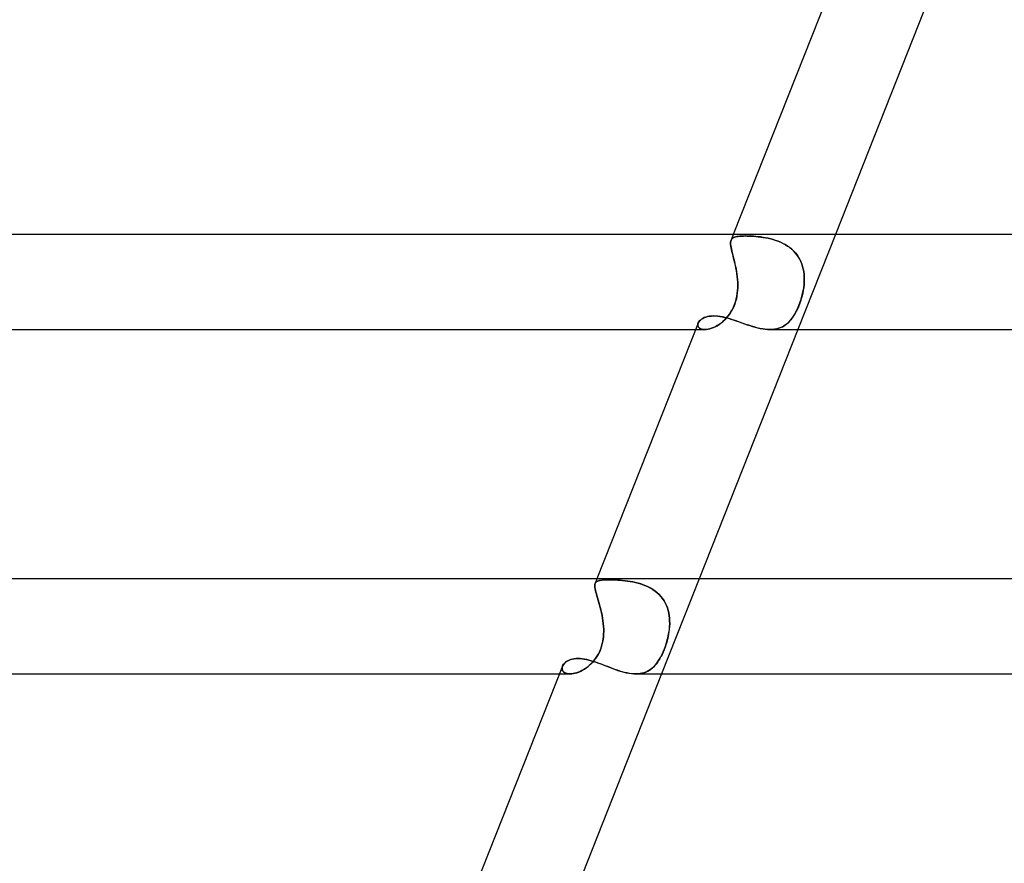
# Model space of a CAD drawing. Header units: millimetres. Extents: x -430 to 430, y -2 to 290.
# Tile 20 of 84: x -225 to -183, y 181 to 216. Entities that reach past the tile are written whole.
import ezdxf

# ---------------------------------------------------------------- set-up
doc = ezdxf.new("R2010")
doc.units = ezdxf.units.MM
doc.layers.add('HIDDEN', color=7, linetype='Continuous')
doc.layers.add('THICK', color=7, linetype='Continuous')

msp = doc.modelspace()

# ---------------------------------------------------------------- linework, layer by layer
at = {"layer": 'HIDDEN'}
for p, q in [((-194.622, 207), (-194.716, 206.764)), ((-194.675, 206.828), (-194.646, 206.853)), ((-194.646, 206.853), (-194.675, 206.828)), ((-194.646, 206.853), (-194.611, 206.874)), ((-194.611, 206.874), (-194.646, 206.853)), ((-194.611, 206.874), (-194.57, 206.892)), ((-194.57, 206.892), (-194.611, 206.874)), ((-194.57, 206.892), (-194.522, 206.906)), ((-194.523, 206.906), (-194.57, 206.892)), ((-194.47, 206.918), (-194.523, 206.906)), ((-194.522, 206.906), (-194.469, 206.918)), ((-194.411, 206.927), (-194.47, 206.918)), ((-194.469, 206.918), (-194.41, 206.927)), ((-194.345, 206.933), (-194.411, 206.927)), ((-194.41, 206.927), (-194.345, 206.933)), ((-194.345, 206.933), (-194.274, 206.938)), ((-194.274, 206.938), (-194.345, 206.933)), ((-194.274, 206.938), (-194.197, 206.941)), ((-194.197, 206.941), (-194.274, 206.938)), ((-194.197, 206.941), (-194.115, 206.942)), ((-194.115, 206.942), (-194.197, 206.941)), ((-194.033, 206.941), (-194.115, 206.942)), ((-194.115, 206.942), (-194.033, 206.941)), ((-193.947, 206.938), (-194.033, 206.941)), ((-194.033, 206.941), (-193.947, 206.938)), ((-193.858, 206.934), (-193.947, 206.938)), ((-193.947, 206.938), (-193.856, 206.934)), ((-193.764, 206.929), (-193.858, 206.934)), ((-193.856, 206.934), (-193.763, 206.928)), ((-193.668, 206.921), (-193.764, 206.929)), ((-193.763, 206.928), (-193.666, 206.921)), ((-193.569, 206.911), (-193.668, 206.921)), ((-193.666, 206.921), (-193.566, 206.911)), ((-193.468, 206.899), (-193.569, 206.911)), ((-193.566, 206.911), (-193.465, 206.898)), ((-193.364, 206.884), (-193.468, 206.899)), ((-193.465, 206.898), (-193.361, 206.883)), ((-193.26, 206.866), (-193.364, 206.884)), ((-193.361, 206.883), (-193.256, 206.865)), ((-193.154, 206.844), (-193.26, 206.866)), ((-193.256, 206.865), (-193.15, 206.843)), ((-193.048, 206.82), (-193.154, 206.844)), ((-193.15, 206.843), (-193.044, 206.818)), ((-190.321, 207), (-191.903, 203)), ((-194.733, 206.686), (-194.735, 206.639)), ((-194.735, 206.632), (-194.734, 206.682)), ((-194.735, 206.639), (-194.732, 206.586)), ((-194.732, 206.576), (-194.735, 206.632)), ((-194.734, 206.682), (-194.727, 206.726)), ((-194.727, 206.728), (-194.733, 206.686)), ((-194.732, 206.586), (-194.726, 206.527)), ((-194.724, 206.514), (-194.732, 206.576)), ((-194.727, 206.726), (-194.715, 206.765)), ((-194.715, 206.765), (-194.727, 206.728)), ((-194.726, 206.527), (-194.715, 206.463)), ((-194.712, 206.445), (-194.724, 206.514)), ((-194.715, 206.765), (-194.698, 206.799)), ((-194.698, 206.799), (-194.715, 206.765)), ((-194.715, 206.463), (-194.701, 206.394)), ((-194.696, 206.371), (-194.712, 206.445)), ((-194.698, 206.799), (-194.675, 206.828)), ((-194.675, 206.828), (-194.698, 206.799)), ((-192.942, 206.791), (-193.048, 206.82)), ((-193.044, 206.818), (-192.938, 206.789)), ((-192.837, 206.758), (-192.942, 206.791)), ((-192.938, 206.789), (-192.832, 206.756)), ((-192.733, 206.72), (-192.837, 206.758)), ((-192.832, 206.756), (-192.727, 206.718)), ((-192.63, 206.678), (-192.733, 206.72)), ((-192.727, 206.718), (-192.625, 206.676)), ((-192.529, 206.63), (-192.63, 206.678)), ((-192.625, 206.676), (-192.524, 206.628)), ((-192.431, 206.577), (-192.529, 206.63)), ((-192.524, 206.628), (-192.427, 206.575)), ((-192.337, 206.519), (-192.431, 206.577)), ((-192.427, 206.575), (-192.332, 206.516)), ((-192.248, 206.456), (-192.337, 206.519)), ((-192.332, 206.516), (-192.242, 206.451)), ((-192.162, 206.386), (-192.248, 206.456)), ((-192.242, 206.451), (-192.157, 206.382)), ((-194.701, 206.394), (-194.684, 206.319)), ((-194.677, 206.29), (-194.696, 206.371)), ((-194.684, 206.319), (-194.664, 206.239)), ((-194.655, 206.203), (-194.677, 206.29)), ((-194.664, 206.239), (-194.643, 206.153)), ((-194.632, 206.111), (-194.655, 206.203)), ((-194.643, 206.153), (-194.62, 206.062)), ((-194.608, 206.014), (-194.632, 206.111)), ((-194.62, 206.062), (-194.596, 205.967)), ((-194.582, 205.913), (-194.608, 206.014)), ((-192.082, 206.311), (-192.162, 206.386)), ((-192.157, 206.382), (-192.078, 206.307)), ((-192.008, 206.231), (-192.082, 206.311)), ((-192.078, 206.307), (-192.005, 206.227)), ((-191.94, 206.146), (-192.008, 206.231)), ((-192.005, 206.227), (-191.937, 206.141)), ((-191.879, 206.056), (-191.94, 206.146)), ((-191.937, 206.141), (-191.876, 206.051)), ((-191.825, 205.963), (-191.879, 206.056)), ((-191.876, 206.051), (-191.822, 205.957)), ((-194.596, 205.967), (-194.572, 205.869)), ((-194.557, 205.807), (-194.582, 205.913)), ((-194.572, 205.869), (-194.548, 205.768)), ((-194.533, 205.697), (-194.557, 205.807)), ((-194.548, 205.768), (-194.526, 205.663)), ((-194.51, 205.585), (-194.533, 205.697)), ((-194.526, 205.663), (-194.504, 205.556)), ((-191.777, 205.865), (-191.825, 205.963)), ((-191.822, 205.957), (-191.775, 205.86)), ((-191.737, 205.763), (-191.777, 205.865)), ((-191.775, 205.86), (-191.735, 205.759)), ((-191.703, 205.659), (-191.737, 205.763)), ((-191.735, 205.759), (-191.702, 205.656)), ((-191.676, 205.553), (-191.703, 205.659)), ((-191.702, 205.656), (-191.676, 205.549)), ((-194.489, 205.471), (-194.51, 205.585)), ((-194.504, 205.556), (-194.485, 205.447)), ((-194.471, 205.356), (-194.489, 205.471)), ((-194.485, 205.447), (-194.468, 205.336)), ((-194.455, 205.238), (-194.471, 205.356)), ((-194.468, 205.336), (-194.454, 205.225)), ((-194.443, 205.12), (-194.455, 205.238)), ((-194.454, 205.225), (-194.443, 205.113)), ((-191.656, 205.445), (-191.676, 205.553)), ((-191.676, 205.549), (-191.656, 205.441)), ((-191.642, 205.336), (-191.656, 205.445)), ((-191.656, 205.441), (-191.642, 205.332)), ((-191.634, 205.225), (-191.642, 205.336)), ((-191.642, 205.332), (-191.634, 205.222)), ((-191.632, 205.113), (-191.634, 205.225)), ((-191.634, 205.222), (-191.632, 205.111)), ((-194.435, 205), (-194.443, 205.12)), ((-194.443, 205.113), (-194.435, 205)), ((-194.44, 204.642), (-194.433, 204.762)), ((-194.433, 204.769), (-194.439, 204.652)), ((-194.432, 204.881), (-194.435, 205)), ((-194.435, 205), (-194.432, 204.885)), ((-194.432, 204.885), (-194.433, 204.769)), ((-194.433, 204.762), (-194.432, 204.881)), ((-191.677, 204.642), (-191.657, 204.762)), ((-191.656, 204.769), (-191.675, 204.652)), ((-191.657, 204.762), (-191.643, 204.881)), ((-191.643, 204.885), (-191.656, 204.769)), ((-191.643, 204.881), (-191.635, 205)), ((-191.635, 205), (-191.643, 204.885)), ((-191.635, 205), (-191.632, 205.113)), ((-191.632, 205.111), (-191.635, 205)), ((-194.496, 204.283), (-194.471, 204.402)), ((-194.468, 204.418), (-194.491, 204.302)), ((-194.471, 204.402), (-194.452, 204.521)), ((-194.45, 204.535), (-194.468, 204.418)), ((-194.452, 204.521), (-194.44, 204.642)), ((-194.439, 204.652), (-194.45, 204.535)), ((-191.763, 204.283), (-191.729, 204.402)), ((-191.725, 204.418), (-191.757, 204.302)), ((-191.729, 204.402), (-191.701, 204.521)), ((-191.697, 204.535), (-191.725, 204.418)), ((-191.701, 204.521), (-191.677, 204.642)), ((-191.675, 204.652), (-191.697, 204.535)), ((-194.66, 203.844), (-194.61, 203.948)), ((-194.603, 203.964), (-194.652, 203.859)), ((-194.61, 203.948), (-194.566, 204.056)), ((-194.559, 204.073), (-194.603, 203.964)), ((-194.566, 204.056), (-194.528, 204.168)), ((-194.522, 204.186), (-194.559, 204.073)), ((-194.528, 204.168), (-194.496, 204.283)), ((-194.491, 204.302), (-194.522, 204.186)), ((-191.931, 203.844), (-191.883, 203.948)), ((-191.877, 203.964), (-191.923, 203.859)), ((-191.883, 203.948), (-191.84, 204.056)), ((-191.834, 204.073), (-191.877, 203.964)), ((-191.84, 204.056), (-191.799, 204.168)), ((-191.794, 204.186), (-191.834, 204.073)), ((-191.799, 204.168), (-191.763, 204.283)), ((-191.757, 204.302), (-191.794, 204.186)), ((-195.839, 203.503), (-195.772, 203.528)), ((-195.772, 203.528), (-195.699, 203.548)), ((-195.699, 203.548), (-195.62, 203.563)), ((-195.62, 203.563), (-195.536, 203.572)), ((-195.536, 203.572), (-195.447, 203.575)), ((-195.447, 203.575), (-195.361, 203.573)), ((-195.361, 203.573), (-195.272, 203.565)), ((-195.272, 203.565), (-195.181, 203.553)), ((-195.181, 203.553), (-195.086, 203.536)), ((-195.086, 203.536), (-194.989, 203.514)), ((-194.916, 203.478), (-194.846, 203.56)), ((-194.835, 203.574), (-194.906, 203.489)), ((-194.846, 203.56), (-194.779, 203.649)), ((-194.769, 203.664), (-194.835, 203.574)), ((-194.779, 203.649), (-194.717, 203.744)), ((-194.708, 203.759), (-194.769, 203.664)), ((-194.717, 203.744), (-194.66, 203.844)), ((-194.652, 203.859), (-194.708, 203.759)), ((-192.148, 203.478), (-192.09, 203.56)), ((-192.081, 203.574), (-192.139, 203.489)), ((-192.09, 203.56), (-192.034, 203.649)), ((-192.025, 203.664), (-192.081, 203.574)), ((-192.034, 203.649), (-191.981, 203.744)), ((-191.973, 203.759), (-192.025, 203.664)), ((-191.981, 203.744), (-191.931, 203.844)), ((-191.923, 203.859), (-191.973, 203.759)), ((-196.107, 203.238), (-196.112, 203.197)), ((-196.112, 203.197), (-196.107, 203.238)), ((-196.112, 203.197), (-196.107, 203.157)), ((-196.107, 203.157), (-196.112, 203.197)), ((-196.093, 203.281), (-196.107, 203.238)), ((-196.107, 203.238), (-196.093, 203.281)), ((-196.107, 203.157), (-196.093, 203.119)), ((-196.093, 203.119), (-196.107, 203.157)), ((-196.093, 203.281), (-196.071, 203.323)), ((-196.093, 203.119), (-196.069, 203.085)), ((-196.069, 203.086), (-196.093, 203.119)), ((-196.071, 203.323), (-196.04, 203.364)), ((-196.04, 203.364), (-196.001, 203.403)), ((-196.001, 203.403), (-195.954, 203.44)), ((-195.954, 203.44), (-195.9, 203.474)), ((-195.9, 203.474), (-195.839, 203.503)), ((-195.456, 203.085), (-195.377, 203.122)), ((-195.374, 203.123), (-195.453, 203.086)), ((-195.377, 203.122), (-195.298, 203.165)), ((-195.294, 203.168), (-195.374, 203.123)), ((-195.298, 203.165), (-195.219, 203.215)), ((-195.214, 203.219), (-195.294, 203.168)), ((-195.219, 203.215), (-195.141, 203.271)), ((-195.134, 203.276), (-195.214, 203.219)), ((-195.141, 203.271), (-195.064, 203.333)), ((-195.056, 203.341), (-195.134, 203.276)), ((-195.064, 203.333), (-194.989, 203.403)), ((-194.98, 203.412), (-195.056, 203.341)), ((-194.989, 203.514), (-194.89, 203.489)), ((-194.989, 203.403), (-194.916, 203.478)), ((-194.906, 203.489), (-194.98, 203.412)), ((-194.89, 203.489), (-194.788, 203.46)), ((-194.788, 203.46), (-194.685, 203.428)), ((-194.685, 203.428), (-194.581, 203.394)), ((-194.581, 203.394), (-194.474, 203.358)), ((-194.474, 203.358), (-194.366, 203.32)), ((-194.366, 203.32), (-194.258, 203.281)), ((-194.258, 203.281), (-194.148, 203.243)), ((-194.148, 203.243), (-194.038, 203.205)), ((-194.038, 203.205), (-193.927, 203.168)), ((-193.927, 203.168), (-193.816, 203.133)), ((-193.816, 203.133), (-193.705, 203.1)), ((-192.628, 203.085), (-192.55, 203.122)), ((-192.547, 203.123), (-192.625, 203.086)), ((-192.55, 203.122), (-192.475, 203.165)), ((-192.471, 203.168), (-192.547, 203.123)), ((-192.475, 203.165), (-192.404, 203.215)), ((-192.399, 203.219), (-192.471, 203.168)), ((-192.404, 203.215), (-192.336, 203.271)), ((-192.33, 203.276), (-192.399, 203.219)), ((-192.336, 203.271), (-192.271, 203.333)), ((-192.264, 203.341), (-192.33, 203.276)), ((-192.271, 203.333), (-192.208, 203.403)), ((-192.2, 203.412), (-192.264, 203.341)), ((-192.208, 203.403), (-192.148, 203.478)), ((-192.139, 203.489), (-192.2, 203.412)), ((-196.205, 203), (-195.821, 203)), ((-196.036, 203.056), (-196.069, 203.086)), ((-196.069, 203.085), (-196.036, 203.056)), ((-196.036, 203.056), (-195.994, 203.032)), ((-195.994, 203.032), (-196.036, 203.056)), ((-195.994, 203.032), (-195.943, 203.015)), ((-195.943, 203.014), (-195.994, 203.032)), ((-195.943, 203.015), (-195.884, 203.004)), ((-195.884, 203.004), (-195.943, 203.014)), ((-195.884, 203.004), (-195.819, 203)), ((-195.819, 203), (-195.884, 203.004)), ((-195.753, 203.004), (-195.819, 203)), ((-195.819, 203), (-195.753, 203.003)), ((-195.753, 203.003), (-195.684, 203.014)), ((-195.682, 203.014), (-195.753, 203.004)), ((-195.684, 203.014), (-195.61, 203.031)), ((-195.608, 203.031), (-195.682, 203.014)), ((-195.61, 203.031), (-195.534, 203.054)), ((-195.532, 203.055), (-195.608, 203.031)), ((-195.534, 203.054), (-195.456, 203.085)), ((-195.453, 203.086), (-195.532, 203.055)), ((-193.705, 203.1), (-193.596, 203.072)), ((-193.596, 203.072), (-193.488, 203.047)), ((-193.488, 203.047), (-193.381, 203.027)), ((-193.381, 203.027), (-193.276, 203.012)), ((-193.276, 203.012), (-193.174, 203.003)), ((-193.174, 203.003), (-193.075, 203)), ((-192.977, 203.004), (-193.075, 203)), ((-193.075, 203), (-192.978, 203.003)), ((-192.978, 203.003), (-192.886, 203.014)), ((-192.883, 203.014), (-192.977, 203.004)), ((-192.886, 203.014), (-192.796, 203.031)), ((-192.793, 203.031), (-192.883, 203.014)), ((-192.796, 203.031), (-192.71, 203.054)), ((-192.707, 203.055), (-192.793, 203.031)), ((-192.71, 203.054), (-192.628, 203.085)), ((-192.625, 203.086), (-192.707, 203.055)), ((-200.358, 192.5), (-200.434, 192.308)), ((-200.433, 192.31), (-200.415, 192.343)), ((-200.415, 192.343), (-200.433, 192.31)), ((-200.415, 192.343), (-200.39, 192.371)), ((-200.39, 192.371), (-200.415, 192.343)), ((-200.39, 192.371), (-200.358, 192.394)), ((-200.358, 192.394), (-200.39, 192.371)), ((-200.358, 192.394), (-200.319, 192.413)), ((-200.319, 192.413), (-200.358, 192.394)), ((-200.319, 192.413), (-200.273, 192.428)), ((-200.272, 192.428), (-200.319, 192.413)), ((-200.273, 192.428), (-200.219, 192.44)), ((-200.218, 192.44), (-200.272, 192.428)), ((-200.219, 192.44), (-200.158, 192.449)), ((-200.157, 192.449), (-200.218, 192.44)), ((-200.158, 192.449), (-200.09, 192.456)), ((-200.089, 192.456), (-200.157, 192.449)), ((-200.09, 192.456), (-200.014, 192.46)), ((-200.014, 192.46), (-200.089, 192.456)), ((-200.014, 192.46), (-199.932, 192.463)), ((-199.931, 192.463), (-200.014, 192.46)), ((-199.932, 192.463), (-199.842, 192.464)), ((-199.842, 192.464), (-199.931, 192.463)), ((-199.758, 192.463), (-199.842, 192.464)), ((-199.842, 192.464), (-199.759, 192.463)), ((-199.759, 192.463), (-199.67, 192.461)), ((-199.669, 192.461), (-199.758, 192.463)), ((-199.67, 192.461), (-199.578, 192.457)), ((-199.576, 192.457), (-199.669, 192.461)), ((-199.578, 192.457), (-199.481, 192.452)), ((-199.48, 192.452), (-199.576, 192.457)), ((-199.481, 192.452), (-199.382, 192.446)), ((-199.38, 192.445), (-199.48, 192.452)), ((-199.382, 192.446), (-199.279, 192.437)), ((-199.277, 192.436), (-199.38, 192.445)), ((-199.279, 192.437), (-199.174, 192.425)), ((-199.171, 192.425), (-199.277, 192.436)), ((-199.174, 192.425), (-199.067, 192.412)), ((-199.064, 192.411), (-199.171, 192.425)), ((-199.067, 192.412), (-198.959, 192.395)), ((-198.956, 192.395), (-199.064, 192.411)), ((-198.959, 192.395), (-198.85, 192.375)), ((-198.846, 192.374), (-198.956, 192.395)), ((-198.85, 192.375), (-198.74, 192.351)), ((-198.736, 192.35), (-198.846, 192.374)), ((-198.74, 192.351), (-198.63, 192.324)), ((-198.626, 192.322), (-198.736, 192.35)), ((-196.057, 192.5), (-197.639, 188.5)), ((-200.449, 192.235), (-200.444, 192.275)), ((-200.444, 192.275), (-200.449, 192.235)), ((-200.449, 192.189), (-200.449, 192.235)), ((-200.449, 192.235), (-200.449, 192.189)), ((-200.445, 192.137), (-200.449, 192.189)), ((-200.449, 192.189), (-200.445, 192.137)), ((-200.435, 192.079), (-200.445, 192.137)), ((-200.445, 192.137), (-200.435, 192.079)), ((-200.444, 192.275), (-200.433, 192.31)), ((-200.433, 192.31), (-200.444, 192.275)), ((-200.421, 192.015), (-200.435, 192.079)), ((-200.435, 192.079), (-200.422, 192.015)), ((-200.422, 192.015), (-200.404, 191.946)), ((-200.404, 191.945), (-200.421, 192.015)), ((-200.404, 191.946), (-200.383, 191.87)), ((-200.383, 191.869), (-200.404, 191.945)), ((-198.63, 192.324), (-198.52, 192.291)), ((-198.516, 192.29), (-198.626, 192.322)), ((-198.52, 192.291), (-198.412, 192.255)), ((-198.408, 192.253), (-198.516, 192.29)), ((-198.412, 192.255), (-198.306, 192.213)), ((-198.302, 192.211), (-198.408, 192.253)), ((-198.306, 192.213), (-198.202, 192.165)), ((-198.199, 192.164), (-198.302, 192.211)), ((-198.202, 192.165), (-198.101, 192.112)), ((-198.098, 192.111), (-198.199, 192.164)), ((-198.101, 192.112), (-198.003, 192.053)), ((-198, 192.051), (-198.098, 192.111)), ((-198.003, 192.053), (-197.911, 191.989)), ((-197.908, 191.986), (-198, 192.051)), ((-197.911, 191.989), (-197.824, 191.919)), ((-197.821, 191.916), (-197.908, 191.986)), ((-197.824, 191.919), (-197.742, 191.843)), ((-197.739, 191.84), (-197.821, 191.916)), ((-200.383, 191.87), (-200.359, 191.788)), ((-200.359, 191.787), (-200.383, 191.869)), ((-200.359, 191.788), (-200.333, 191.7)), ((-200.333, 191.699), (-200.359, 191.787)), ((-200.333, 191.7), (-200.306, 191.606)), ((-200.305, 191.605), (-200.333, 191.699)), ((-200.306, 191.606), (-200.277, 191.509)), ((-200.277, 191.508), (-200.305, 191.605)), ((-200.277, 191.509), (-200.249, 191.407)), ((-200.248, 191.406), (-200.277, 191.508)), ((-197.742, 191.843), (-197.666, 191.761)), ((-197.664, 191.758), (-197.739, 191.84)), ((-197.666, 191.761), (-197.597, 191.673)), ((-197.595, 191.671), (-197.664, 191.758)), ((-197.597, 191.673), (-197.535, 191.581)), ((-197.533, 191.579), (-197.595, 191.671)), ((-197.535, 191.581), (-197.481, 191.485)), ((-197.479, 191.483), (-197.533, 191.579)), ((-200.249, 191.407), (-200.22, 191.302)), ((-200.22, 191.301), (-200.248, 191.406)), ((-200.22, 191.302), (-200.193, 191.192)), ((-200.193, 191.192), (-200.22, 191.301)), ((-200.167, 191.08), (-200.193, 191.192)), ((-200.193, 191.192), (-200.167, 191.081)), ((-197.481, 191.485), (-197.434, 191.385)), ((-197.433, 191.383), (-197.479, 191.483)), ((-197.434, 191.385), (-197.394, 191.282)), ((-197.393, 191.28), (-197.433, 191.383)), ((-197.394, 191.282), (-197.361, 191.175)), ((-197.361, 191.174), (-197.393, 191.28)), ((-197.361, 191.175), (-197.336, 191.066)), ((-197.335, 191.064), (-197.361, 191.174)), ((-200.167, 191.081), (-200.144, 190.967)), ((-200.143, 190.966), (-200.167, 191.08)), ((-200.144, 190.967), (-200.123, 190.852)), ((-200.122, 190.851), (-200.143, 190.966)), ((-200.123, 190.852), (-200.105, 190.736)), ((-200.105, 190.735), (-200.122, 190.851)), ((-200.105, 190.736), (-200.091, 190.618)), ((-200.091, 190.618), (-200.105, 190.735)), ((-197.336, 191.066), (-197.317, 190.955)), ((-197.317, 190.954), (-197.335, 191.064)), ((-197.317, 190.955), (-197.305, 190.843)), ((-197.305, 190.841), (-197.317, 190.954)), ((-197.305, 190.843), (-197.299, 190.73)), ((-197.299, 190.728), (-197.305, 190.841)), ((-197.299, 190.73), (-197.298, 190.615)), ((-197.298, 190.614), (-197.299, 190.728)), ((-200.081, 190.5), (-200.091, 190.618)), ((-200.091, 190.618), (-200.081, 190.5)), ((-200.076, 190.397), (-200.081, 190.5)), ((-200.081, 190.5), (-200.076, 190.39)), ((-200.075, 190.28), (-200.078, 190.169)), ((-200.077, 190.189), (-200.074, 190.293)), ((-200.074, 190.293), (-200.076, 190.397)), ((-200.076, 190.39), (-200.075, 190.28)), ((-197.327, 190.28), (-197.345, 190.169)), ((-197.342, 190.189), (-197.325, 190.293)), ((-197.313, 190.39), (-197.327, 190.28)), ((-197.325, 190.293), (-197.312, 190.397)), ((-197.303, 190.5), (-197.313, 190.39)), ((-197.312, 190.397), (-197.303, 190.5)), ((-197.298, 190.615), (-197.303, 190.5)), ((-197.303, 190.5), (-197.298, 190.614)), ((-200.136, 189.768), (-200.114, 189.873)), ((-200.101, 189.946), (-200.121, 189.836)), ((-200.114, 189.873), (-200.096, 189.979)), ((-200.087, 190.057), (-200.101, 189.946)), ((-200.096, 189.979), (-200.084, 190.084)), ((-200.078, 190.169), (-200.087, 190.057)), ((-200.084, 190.084), (-200.077, 190.189)), ((-197.445, 189.768), (-197.414, 189.873)), ((-197.394, 189.946), (-197.424, 189.836)), ((-197.414, 189.873), (-197.386, 189.979)), ((-197.368, 190.057), (-197.394, 189.946)), ((-197.386, 189.979), (-197.362, 190.084)), ((-197.345, 190.169), (-197.368, 190.057)), ((-197.362, 190.084), (-197.342, 190.189)), ((-200.286, 189.365), (-200.24, 189.461)), ((-200.216, 189.519), (-200.259, 189.42)), ((-200.24, 189.461), (-200.2, 189.56)), ((-200.179, 189.622), (-200.216, 189.519)), ((-200.2, 189.56), (-200.165, 189.663)), ((-200.147, 189.727), (-200.179, 189.622)), ((-200.165, 189.663), (-200.136, 189.768)), ((-200.121, 189.836), (-200.147, 189.727)), ((-197.598, 189.365), (-197.556, 189.461)), ((-197.532, 189.519), (-197.574, 189.42)), ((-197.556, 189.461), (-197.516, 189.56)), ((-197.494, 189.622), (-197.532, 189.519)), ((-197.516, 189.56), (-197.479, 189.663)), ((-197.458, 189.727), (-197.494, 189.622)), ((-197.479, 189.663), (-197.445, 189.768)), ((-197.424, 189.836), (-197.458, 189.727)), ((-201.689, 188.985), (-201.643, 189.019)), ((-201.643, 189.019), (-201.591, 189.051)), ((-201.591, 189.051), (-201.532, 189.079)), ((-201.532, 189.079), (-201.468, 189.103)), ((-201.468, 189.103), (-201.397, 189.122)), ((-201.397, 189.122), (-201.321, 189.137)), ((-201.321, 189.137), (-201.239, 189.146)), ((-201.239, 189.146), (-201.154, 189.149)), ((-201.154, 189.149), (-201.069, 189.146)), ((-201.069, 189.146), (-200.981, 189.138)), ((-200.981, 189.138), (-200.891, 189.125)), ((-200.891, 189.125), (-200.798, 189.107)), ((-200.798, 189.107), (-200.702, 189.085)), ((-200.702, 189.085), (-200.604, 189.058)), ((-200.604, 189.058), (-200.505, 189.028)), ((-200.586, 188.948), (-200.517, 189.022)), ((-200.484, 189.062), (-200.55, 188.985)), ((-200.517, 189.022), (-200.453, 189.102)), ((-200.505, 189.028), (-200.403, 188.994)), ((-200.421, 189.144), (-200.484, 189.062)), ((-200.453, 189.102), (-200.392, 189.185)), ((-200.362, 189.232), (-200.421, 189.144)), ((-200.392, 189.185), (-200.337, 189.273)), ((-200.308, 189.324), (-200.362, 189.232)), ((-200.337, 189.273), (-200.286, 189.365)), ((-200.259, 189.42), (-200.308, 189.324)), ((-197.844, 188.948), (-197.79, 189.022)), ((-197.763, 189.062), (-197.816, 188.985)), ((-197.79, 189.022), (-197.739, 189.102)), ((-197.713, 189.144), (-197.763, 189.062)), ((-197.739, 189.102), (-197.689, 189.185)), ((-197.664, 189.232), (-197.713, 189.144)), ((-197.689, 189.185), (-197.643, 189.273)), ((-197.618, 189.324), (-197.664, 189.232)), ((-197.643, 189.273), (-197.598, 189.365)), ((-197.574, 189.42), (-197.618, 189.324)), ((-201.83, 188.749), (-201.823, 188.789)), ((-201.824, 188.786), (-201.83, 188.741)), ((-201.829, 188.709), (-201.83, 188.749)), ((-201.83, 188.741), (-201.827, 188.698)), ((-201.82, 188.67), (-201.829, 188.709)), ((-201.827, 188.698), (-201.815, 188.657)), ((-201.81, 188.831), (-201.824, 188.786)), ((-201.823, 188.789), (-201.81, 188.831)), ((-201.804, 188.634), (-201.82, 188.67)), ((-201.815, 188.657), (-201.794, 188.619)), ((-201.81, 188.831), (-201.789, 188.871)), ((-201.781, 188.601), (-201.804, 188.634)), ((-201.794, 188.619), (-201.764, 188.585)), ((-201.789, 188.871), (-201.762, 188.911)), ((-201.749, 188.572), (-201.781, 188.601)), ((-201.762, 188.911), (-201.729, 188.949)), ((-201.729, 188.949), (-201.689, 188.985)), ((-201.064, 188.606), (-201.14, 188.574)), ((-201.123, 188.58), (-201.044, 188.615)), ((-200.989, 188.643), (-201.064, 188.606)), ((-201.044, 188.615), (-200.964, 188.657)), ((-200.913, 188.686), (-200.989, 188.643)), ((-200.964, 188.657), (-200.885, 188.704)), ((-200.838, 188.735), (-200.913, 188.686)), ((-200.885, 188.704), (-200.807, 188.756)), ((-200.764, 188.789), (-200.838, 188.735)), ((-200.807, 188.756), (-200.731, 188.815)), ((-200.69, 188.849), (-200.764, 188.789)), ((-200.731, 188.815), (-200.657, 188.879)), ((-200.619, 188.914), (-200.69, 188.849)), ((-200.657, 188.879), (-200.586, 188.948)), ((-200.55, 188.985), (-200.619, 188.914)), ((-200.403, 188.994), (-200.3, 188.958)), ((-200.3, 188.958), (-200.196, 188.919)), ((-200.196, 188.919), (-200.09, 188.879)), ((-200.09, 188.879), (-199.983, 188.837)), ((-199.983, 188.837), (-199.876, 188.796)), ((-199.876, 188.796), (-199.767, 188.754)), ((-199.767, 188.754), (-199.658, 188.713)), ((-199.658, 188.713), (-199.548, 188.674)), ((-199.548, 188.674), (-199.439, 188.637)), ((-199.439, 188.637), (-199.331, 188.604)), ((-199.331, 188.604), (-199.224, 188.574)), ((-198.241, 188.606), (-198.312, 188.574)), ((-198.296, 188.58), (-198.222, 188.615)), ((-198.173, 188.643), (-198.241, 188.606)), ((-198.222, 188.615), (-198.151, 188.657)), ((-198.107, 188.686), (-198.173, 188.643)), ((-198.151, 188.657), (-198.084, 188.704)), ((-198.045, 188.735), (-198.107, 188.686)), ((-198.084, 188.704), (-198.02, 188.756)), ((-197.984, 188.789), (-198.045, 188.735)), ((-198.02, 188.756), (-197.958, 188.815)), ((-197.926, 188.849), (-197.984, 188.789)), ((-197.958, 188.815), (-197.9, 188.879)), ((-197.87, 188.914), (-197.926, 188.849)), ((-197.9, 188.879), (-197.844, 188.948)), ((-197.816, 188.985), (-197.87, 188.914)), ((-201.941, 188.5), (-201.493, 188.5)), ((-201.764, 188.585), (-201.726, 188.555)), ((-201.711, 188.547), (-201.749, 188.572)), ((-201.726, 188.555), (-201.678, 188.532)), ((-201.665, 188.527), (-201.711, 188.547)), ((-201.678, 188.532), (-201.622, 188.514)), ((-201.612, 188.512), (-201.665, 188.527)), ((-201.622, 188.514), (-201.56, 188.503)), ((-201.554, 188.503), (-201.612, 188.512)), ((-201.56, 188.503), (-201.491, 188.5)), ((-201.491, 188.5), (-201.554, 188.503)), ((-201.491, 188.5), (-201.423, 188.503)), ((-201.427, 188.503), (-201.491, 188.5)), ((-201.359, 188.512), (-201.427, 188.503)), ((-201.423, 188.503), (-201.352, 188.513)), ((-201.287, 188.527), (-201.359, 188.512)), ((-201.352, 188.513), (-201.277, 188.529)), ((-201.214, 188.547), (-201.287, 188.527)), ((-201.277, 188.529), (-201.201, 188.552)), ((-201.14, 188.574), (-201.214, 188.547)), ((-201.201, 188.552), (-201.123, 188.58)), ((-199.224, 188.574), (-199.118, 188.548)), ((-199.118, 188.548), (-199.013, 188.527)), ((-199.013, 188.527), (-198.911, 188.512)), ((-198.911, 188.512), (-198.812, 188.503)), ((-198.812, 188.503), (-198.716, 188.5)), ((-198.716, 188.5), (-198.625, 188.503)), ((-198.629, 188.503), (-198.716, 188.5)), ((-198.545, 188.512), (-198.629, 188.503)), ((-198.625, 188.503), (-198.537, 188.513)), ((-198.464, 188.527), (-198.545, 188.512)), ((-198.537, 188.513), (-198.453, 188.529)), ((-198.386, 188.547), (-198.464, 188.527)), ((-198.453, 188.529), (-198.373, 188.552)), ((-198.312, 188.574), (-198.386, 188.547)), ((-198.373, 188.552), (-198.296, 188.58))]:
    msp.add_line(p, q, dxfattribs=at)
at = {"layer": 'THICK'}
for p, q in [((-190.379, 217.727), (-194.622, 207)), ((-186.167, 217.5), (-190.321, 207)), ((0, 207), (-275, 207)), ((-195.773, 203.528), (-195.84, 203.503)), ((-195.699, 203.548), (-195.773, 203.528)), ((-195.62, 203.563), (-195.699, 203.548)), ((-195.536, 203.572), (-195.62, 203.563)), ((-195.447, 203.575), (-195.536, 203.572)), ((-195.358, 203.572), (-195.447, 203.575)), ((-195.265, 203.564), (-195.358, 203.572)), ((-195.169, 203.551), (-195.265, 203.564)), ((-195.07, 203.532), (-195.169, 203.551)), ((-194.968, 203.509), (-195.07, 203.532)), ((-196.096, 203.274), (-200.358, 192.5)), ((-196.071, 203.323), (-196.093, 203.281)), ((-196.04, 203.364), (-196.071, 203.323)), ((-196.001, 203.403), (-196.04, 203.364)), ((-195.955, 203.44), (-196.001, 203.403)), ((-195.901, 203.473), (-195.955, 203.44)), ((-195.84, 203.503), (-195.901, 203.473)), ((-194.864, 203.482), (-194.968, 203.509)), ((-194.758, 203.451), (-194.864, 203.482)), ((-194.649, 203.417), (-194.758, 203.451)), ((-194.539, 203.38), (-194.649, 203.417)), ((-194.428, 203.341), (-194.539, 203.38)), ((-194.315, 203.301), (-194.428, 203.341)), ((-194.2, 203.261), (-194.315, 203.301)), ((-194.085, 203.221), (-194.2, 203.261)), ((-193.969, 203.181), (-194.085, 203.221)), ((-193.853, 203.144), (-193.969, 203.181)), ((-193.738, 203.11), (-193.853, 203.144)), ((-193.623, 203.078), (-193.738, 203.11)), ((-274.993, 203), (-196.205, 203)), ((-191.903, 203), (-196.057, 192.5)), ((-193.508, 203.051), (-193.623, 203.078)), ((-193.395, 203.029), (-193.508, 203.051)), ((-193.286, 203.013), (-193.395, 203.029)), ((-193.179, 203.003), (-193.286, 203.013)), ((-193.075, 203), (-193.179, 203.003)), ((-193.078, 203), (-1.939, 203)), ((0, 192.5), (-283, 192.5)), ((-201.635, 189.025), (-201.683, 188.99)), ((-201.581, 189.056), (-201.635, 189.025)), ((-201.522, 189.083), (-201.581, 189.056)), ((-201.458, 189.106), (-201.522, 189.083)), ((-201.388, 189.124), (-201.458, 189.106)), ((-201.314, 189.138), (-201.388, 189.124)), ((-201.236, 189.146), (-201.314, 189.138)), ((-201.154, 189.149), (-201.236, 189.146)), ((-201.067, 189.146), (-201.154, 189.149)), ((-200.978, 189.138), (-201.067, 189.146)), ((-200.885, 189.124), (-200.978, 189.138)), ((-200.791, 189.106), (-200.885, 189.124)), ((-200.696, 189.083), (-200.791, 189.106)), ((-200.6, 189.057), (-200.696, 189.083)), ((-200.503, 189.027), (-200.6, 189.057)), ((-200.405, 188.995), (-200.503, 189.027)), ((-201.812, 188.825), (-206.094, 178)), ((-201.788, 188.873), (-201.81, 188.831)), ((-201.76, 188.914), (-201.788, 188.873)), ((-201.725, 188.953), (-201.76, 188.914)), ((-201.683, 188.99), (-201.725, 188.953)), ((-200.307, 188.96), (-200.405, 188.995)), ((-200.209, 188.924), (-200.307, 188.96)), ((-200.109, 188.886), (-200.209, 188.924)), ((-200.009, 188.847), (-200.109, 188.886)), ((-199.907, 188.808), (-200.009, 188.847)), ((-199.806, 188.769), (-199.907, 188.808)), ((-199.703, 188.73), (-199.806, 188.769)), ((-199.6, 188.692), (-199.703, 188.73)), ((-199.497, 188.656), (-199.6, 188.692)), ((-199.394, 188.623), (-199.497, 188.656)), ((-199.293, 188.593), (-199.394, 188.623)), ((-282.993, 188.5), (-201.941, 188.5)), ((-197.639, 188.5), (-201.793, 178)), ((-199.193, 188.566), (-199.293, 188.593)), ((-199.093, 188.543), (-199.193, 188.566)), ((-198.995, 188.524), (-199.093, 188.543)), ((-198.899, 188.511), (-198.995, 188.524)), ((-198.806, 188.503), (-198.899, 188.511)), ((-198.716, 188.5), (-198.806, 188.503)), ((-198.719, 188.5), (-1.961, 188.5))]:
    msp.add_line(p, q, dxfattribs=at)

doc.saveas('drawing.dxf')
